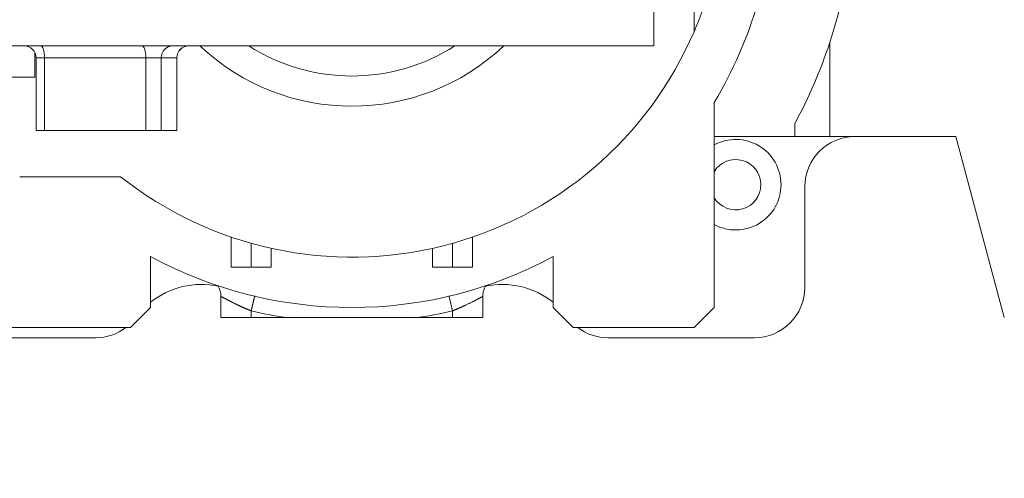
# Model space of a CAD drawing. Header units: millimetres. Extents: x 5437 to 18441, y -4466 to 3128.
# Tile 78 of 256: x 8278 to 8768, y -3191 to -2963. Entities that reach past the tile are written whole.
import ezdxf

# ---------------------------------------------------------------- set-up
doc = ezdxf.new("R2010")
doc.units = ezdxf.units.MM
doc.layers.add('1', color=7, linetype='Continuous', true_color=0xffffff)
doc.dimstyles.get("Standard").update_dxf_attribs({"dimtxt": 0.18, "dimasz": 0.18, "dimexe": 0.18, "dimexo": 0.0625, "dimgap": 0.09, "dimtad": 0, "dimtih": 1, "dimtoh": 1, "dimdec": 4, "dimzin": 0, "dimdsep": 46, "dimtxsty": 'Standard', "dimcen": 0.09, "dimadec": 0, "dimazin": 0, "dimtfac": 1, "dimtdec": 4, "dimtofl": 0, "dimtmove": 0, "dimatfit": 3, "dimfxl": 1, "dimtolj": 1, "dimtzin": 0, "dimarcsym": 0})

# ---------------------------------------------------------------- blocks, each defined once
blk = doc.blocks.new('*D53')
at = {"color": 0, "lineweight": -2, "transparency": 16777216}
for p, q in [((10989.43, -2154.42), (10692.92, -2240.82)), ((11069.43, -2154.42), (10989.43, -2154.42)), ((8443.39, -2896.32), (8443.57, -2896.32)), ((8443.48, -2896.41), (8443.48, -2896.23))]:
    blk.add_line(p, q, dxfattribs=at)
at = {"color": 0, "lineweight": 20, "transparency": 16777216}
blk.add_solid([(10689.19, -2228.02), (10696.65, -2253.62), (10616.11, -2263.2)], dxfattribs=at)
at = {"layer": 'Defpoints', "color": 0, "lineweight": 20, "transparency": 16777216}
for p in [(10616.11, -2263.2), (6270.85, -3529.44)]:
    blk.add_point(p, dxfattribs=at)
at = {"color": 0, "lineweight": 20, "transparency": 16777216, "insert": (11249.52, -2154.42), "char_height": 80, "attachment_point": 5}
blk.add_mtext('\\A1;R2260', dxfattribs=at)
blk = doc.blocks.new('*D55')
at = {"color": 0, "lineweight": -3, "transparency": 16777216}
for start, end in [(184.78822, 247.21676), (261.89101, 345.21178)]:
    blk.add_arc((8453.02, -2896.32), 957.56, start, end, dxfattribs=at)
at = {"color": 0, "lineweight": 20, "transparency": 16777216}
for points in [[(7485.48, -2976.81), (7512.13, -2975.69), (7495.46, -2896.32)], [(9365.84, -3137.87), (9391.88, -3143.6), (9396.03, -3062.6)]]:
    blk.add_solid(points, dxfattribs=at)
at = {"layer": 'Defpoints', "color": 0, "lineweight": 20, "transparency": 16777216}
for p in [(8443.57, -2894.66), (7492.75, -2896.32), (7740.5, -2896.32), (10672.39, -3287.66), (8832.29, -3775.57)]:
    blk.add_point(p, dxfattribs=at)
at = {"color": 0, "lineweight": 20, "transparency": 16777216, "insert": (8197.86, -3819.26), "char_height": 80, "attachment_point": 5}
blk.add_mtext('\\A1;165%%D', dxfattribs=at)

msp = doc.modelspace()

# ---------------------------------------------------------------- linework, layer by layer
at = {"color": 7, "lineweight": 20}
msp.add_arc((8443.47995, -2896.41157), 893, 10.1099821, 350.11198757, dxfattribs=at)
at = {"layer": '1', "color": 0, "lineweight": 20}
for p, q in [((8613.47995, -2969.29417), (8613.47995, -2931.32157)), ((8593.47995, -2976.32157), (8593.47995, -2941.32157)), ((8243.48302, -2976.32157), (8593.47995, -2976.32157)), ((8680.89665, -3021.32157), (8680.89665, -2974.63703)), ((8285.97995, -2991.82157), (8285.97995, -2979.61954)), ((8286.62271, -2982.32157), (8286.62271, -3018.32157)), ((8290.76861, -2982.32157), (8286.62271, -2982.32157)), ((8341.19713, -2982.32157), (8290.76861, -2982.32157)), ((8290.76861, -2982.32157), (8290.76861, -3018.32157)), ((8348.80419, -2982.32157), (8341.19713, -2982.32157)), ((8341.19713, -2982.32157), (8341.19713, -3018.32157)), ((8348.80419, -2982.32157), (8348.80419, -3018.32157)), ((8356.51126, -2982.32157), (8348.80419, -2982.32157)), ((8356.56153, -2982.32157), (8356.51126, -2982.32157)), ((8356.51126, -2982.32157), (8356.51126, -3018.32157)), ((8356.56153, -3018.32157), (8356.56153, -2982.32157)), ((8285.97995, -2991.82157), (8255.98313, -2991.82157)), ((8623.47995, -3106.32157), (8623.47995, -3004.48811)), ((8663.47995, -3015.06499), (8663.47995, -3021.32157)), ((8286.62271, -3018.32157), (8290.76861, -3018.32157)), ((8290.76861, -3018.32157), (8341.19713, -3018.32157)), ((8341.19713, -3018.32157), (8348.80419, -3018.32157)), ((8348.80419, -3018.32157), (8356.51126, -3018.32157)), ((8356.56153, -3018.32157), (8356.51126, -3018.32157)), ((8623.48036, -3021.32157), (8663.47995, -3021.32157)), ((8680.89665, -3021.32157), (8663.47995, -3021.32157)), ((8680.89665, -3021.32157), (8743.47995, -3021.32157)), ((8743.47995, -3021.32157), (8767.59538, -3111.32157)), ((8278.48067, -3041.32157), (8328.5887, -3041.32157)), ((8668.47995, -3096.32157), (8668.47995, -3046.32157)), ((8383.47995, -3071.32616), (8383.47995, -3086.32157)), ((8503.47995, -3086.32157), (8503.47995, -3071.32616)), ((8393.47995, -3086.32157), (8393.47995, -3074.4367)), ((8493.47995, -3086.32157), (8493.47995, -3074.4367)), ((8343.47995, -3106.32157), (8343.47995, -3080.98342)), ((8403.47995, -3086.32157), (8403.47995, -3076.94561)), ((8483.47995, -3076.94561), (8483.47995, -3086.32157)), ((8543.47995, -3106.32157), (8543.47995, -3080.98342)), ((8393.47995, -3086.32157), (8383.47995, -3086.32157)), ((8403.47995, -3086.32157), (8393.47995, -3086.32157)), ((8493.47995, -3086.32157), (8483.47995, -3086.32157)), ((8503.47995, -3086.32157), (8493.47995, -3086.32157)), ((8378.47995, -3100.88556), (8378.47995, -3111.32157)), ((8508.47995, -3111.32157), (8508.47995, -3100.8857)), ((8343.47995, -3106.32157), (8333.47995, -3116.32157)), ((8393.47995, -3111.32157), (8393.47995, -3107.96616)), ((8493.47995, -3111.32157), (8493.47995, -3107.96616)), ((8553.47995, -3116.32157), (8543.47995, -3106.32157)), ((8623.47995, -3106.32157), (8613.47995, -3116.32157)), ((8378.47995, -3111.32157), (8393.47995, -3111.32157)), ((8410.79303, -3111.32157), (8393.47995, -3111.32157)), ((8493.47995, -3111.32157), (8476.16688, -3111.32157)), ((8493.47995, -3111.32157), (8508.47995, -3111.32157)), ((8273.47995, -3116.32157), (8333.47995, -3116.32157)), ((8553.47995, -3116.32157), (8613.47995, -3116.32157)), ((8267.43677, -3121.32157), (8316.27283, -3121.32157)), ((8570.68708, -3121.32157), (8643.47995, -3121.32157))]:
    msp.add_line(p, q, dxfattribs=at)
for centre, radius, start, end in [((8443.47995, -2896.32157), 210, 328.9972809, 358.6356858), ((8443.47995, -2896.32157), 185, 336.7685435, 350.6675818), ((8443.47995, -2896.32157), 250, 341.7440848, 352.3455996), ((8443.47995, -2896.32157), 185, 231.6083326, 336.7685435), ((8280.62271, -2982.32157), 6, 0, 90), ((8362.56153, -2982.32157), 6, 90, 180), ((8443.47995, -2896.32157), 110, 226.6589343, 313.3417582), ((8443.47995, -2896.32157), 95, 237.3637938, 302.6355354), ((8443.47995, -2896.32157), 250, 331.6423634, 341.7440848), ((8693.47995, -3046.32157), 25, 90, 180), ((8634.17856, -3045.31165), 22.5, 0.2630579, 118.3908691), ((8634.17856, -3045.31165), 12.5, 0.2630579, 148.8558714), ((8634.17856, -3045.31165), 12.5, 211.1443058, 0.2630579), ((8634.17856, -3045.31165), 22.5, 241.609307, 0.2630579), ((8443.47995, -2896.32157), 210, 241.5631099, 298.4368901), ((8368.62237, -3134.85111), 40, 77.6836641, 128.9429909), ((8518.33754, -3134.85111), 40, 51.0570095, 102.319668), ((8643.47995, -3096.32157), 25, 270, 0), ((8443.47995, -2896.32157), 217.47054, 256.7078618, 261.3553928), ((8443.47995, -2896.32157), 217.47054, 278.6446072, 283.2921382), ((8316.27283, -3096.32157), 25, 270, 306.8695568), ((8570.68708, -3096.32157), 25, 233.1304432, 270)]:
    msp.add_arc(centre, radius, start, end, dxfattribs=at)
for centre, ratio, start_param, end_param in [((8288.9145, -2982.32157), 0.309016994, 1.570796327, 3.141592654), ((8339.34303, -2982.32157), 0.309016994, 1.570796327, 3.141592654), ((8354.55715, -2982.32157), 0.958826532, 3.141592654, 4.71238898), ((8362.461, -2982.32157), 0.991622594, 3.141592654, 4.71238898)]:
    msp.add_ellipse(centre, major_axis=(0, -6), ratio=ratio, start_param=start_param, end_param=end_param, dxfattribs=at)
for points, degree, knots in [([(8376.79215, -3095.32339), (8376.80083, -3095.33669), (8377.07764, -3095.76275), (8377.65281, -3096.79131), (8378.31091, -3098.69148), (8378.47327, -3100.11698), (8378.48005, -3100.915)], 3, [0, 0, 0, 0, 0.009155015, 0.292019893, 0.619910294, 1, 1, 1, 1]), ([(8508.47991, -3100.91491), (8508.48669, -3100.11691), (8508.64906, -3098.69141), (8509.30716, -3096.79126), (8509.88815, -3095.75233), (8510.17102, -3095.31842), (8510.18564, -3095.29617)], 3, [0, 0, 0, 0, 0.377722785, 0.703572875, 0.984683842, 1, 1, 1, 1]), ([(8378.48007, -3100.9157), (8378.47734, -3100.85635), (8378.76427, -3100.97397), (8379.34207, -3101.27149), (8380.74936, -3102.02232), (8382.78296, -3103.08569), (8383.694, -3103.5542), (8385.98648, -3104.70257), (8388.62589, -3105.93546), (8390.20943, -3106.63859), (8391.84081, -3107.32077), (8393.47996, -3107.96616)], 5, [0, 0, 0, 0, 0, 0, 0.389348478, 0.389348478, 0.389348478, 0.652652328, 0.652652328, 0.652652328, 1, 1, 1, 1, 1, 1]), ([(8393.47996, -3107.96616), (8393.8371, -3106.45443), (8394.19424, -3104.94268), (8394.53341, -3103.50702), (8394.87213, -3102.07322), (8395.15026, -3100.89594), (8395.17865, -3100.77578), (8395.20633, -3100.65859), (8395.2333, -3100.54446)], 5, [0, 0, 0, 0, 0, 0, 0.895480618, 0.895480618, 0.895480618, 1, 1, 1, 1, 1, 1]), ([(8493.47995, -3107.96616), (8493.40555, -3107.65122), (8493.33115, -3107.33628), (8493.18304, -3106.70936), (8493.10934, -3106.39738), (8492.96333, -3105.77933), (8492.89102, -3105.47326), (8492.74848, -3104.8699), (8492.67824, -3104.57261), (8492.54052, -3103.98962), (8492.40553, -3103.41822), (8492.21316, -3102.60396), (8492.03272, -3101.84019), (8491.86649, -3101.13653), (8491.76588, -3100.71069), (8491.71855, -3100.51034)], 3, [0, 0, 0, 0, 0.111237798, 0.111237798, 0.222475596, 0.222475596, 0.333713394, 0.333713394, 0.444951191, 0.444951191, 0.556188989, 0.667426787, 0.778664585, 0.889902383, 1, 1, 1, 1]), ([(8493.47995, -3107.96616), (8494.94185, -3107.39056), (8496.39754, -3106.7857), (8497.81855, -3106.16293), (8501.70828, -3104.3766), (8504.93317, -3102.71553), (8506.6155, -3101.7955), (8507.95723, -3101.08177), (8508.40654, -3100.90928), (8508.4563, -3100.89591), (8508.48073, -3100.89806), (8508.47989, -3100.91565)], 5, [0, 0, 0, 0, 0, 0, 0.309792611, 0.309792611, 0.309792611, 0.884915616, 0.884915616, 0.884915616, 1, 1, 1, 1, 1, 1]), ([(8476.16688, -3111.32157), (8474.80466, -3111.32157), (8473.44251, -3111.32157), (8470.7183, -3111.32157), (8467.99418, -3111.32157), (8463.90815, -3111.32157), (8461.18416, -3111.32157), (8458.46015, -3111.32157), (8457.09813, -3111.32157), (8454.37408, -3111.32157), (8453.01206, -3111.32157), (8450.28805, -3111.32157), (8447.56406, -3111.32157), (8443.47818, -3111.32157), (8439.39239, -3111.32157), (8436.66859, -3111.32157), (8433.94482, -3111.32157), (8432.58295, -3111.32157), (8429.85923, -3111.32157), (8428.49737, -3111.32157), (8425.77367, -3111.32157), (8423.04998, -3111.32157), (8418.96442, -3111.32157), (8416.24068, -3111.32157), (8413.51689, -3111.32157), (8412.15497, -3111.32157), (8410.79303, -3111.32157)], 3, [0, 0, 0, 0, 0.0625, 0.0625, 0.125, 0.1875, 0.25, 0.25, 0.3125, 0.3125, 0.375, 0.375, 0.4375, 0.5, 0.5625, 0.625, 0.625, 0.6875, 0.6875, 0.75, 0.75, 0.8125, 0.875, 0.9375, 0.9375, 1, 1, 1, 1])]:
    msp.add_open_spline(points, degree=degree, knots=knots, dxfattribs=at)

# ---------------------------------------------------------------- dimensions: what is measured, and where the dimension line sits
at = {"color": 0, "lineweight": 20}
dim = msp.add_diameter_dim_2p(p1=(6270.84796, -3529.44022), p2=(10616.11195, -2263.20291), text='R2260', dimstyle='Standard', override={"dimtxt": 80, "dimasz": 80, "dimdec": 0}, dxfattribs=at)
dim.commit()
dim.dimension.update_dxf_attribs({"geometry": '*D53', "text_midpoint": (11249.52071, -2154.41547), "dimtype": 163})
dim = msp.add_angular_dim_2l(base=(8832.2904, -3775.56692), line1=((8443.56995, -2894.6551), (10672.387, -3287.65568)), line2=((7740.5009, -2896.32157), (7492.74781, -2896.32157)), text='165%%D', dimstyle='Standard', override={"dimtxt": 80, "dimasz": 80, "dimlwd": 65533}, dxfattribs=at)
dim.commit()
dim.dimension.update_dxf_attribs({"geometry": '*D55', "text_midpoint": (8197.86105, -3819.25769), "dimtype": 162})

doc.saveas('drawing.dxf')
